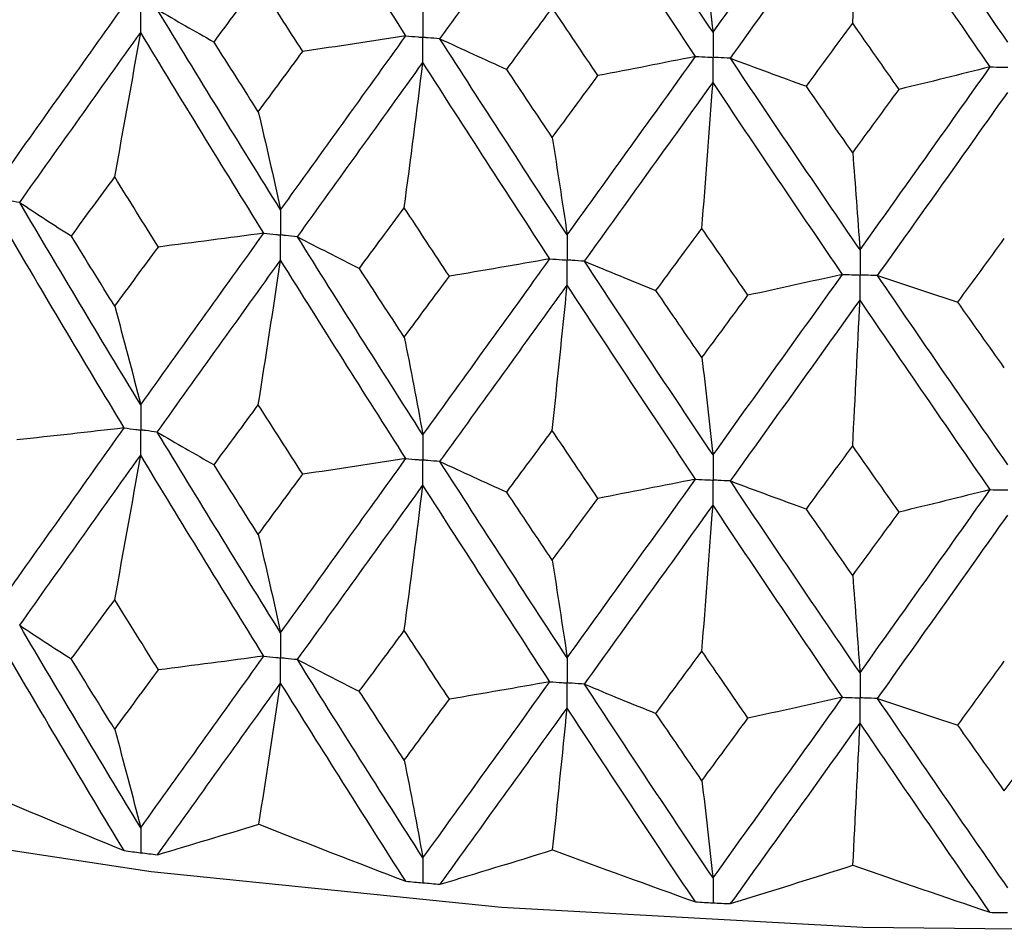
# Paper-space layout '_Dimetric' of a CAD drawing. Header units: millimetres. Extents: x -25 to 126, y -9 to 379.
# Tile 2 of 51: x -7.63 to -0.93, y 6.76 to 12.96. Entities that reach past the tile are written whole.
import ezdxf

# ---------------------------------------------------------------- set-up
doc = ezdxf.new("R2010")
doc.units = ezdxf.units.MM

psp = doc.layouts.new('_Dimetric')

# ---------------------------------------------------------------- linework, layer by layer
at = {"color": 7, "linetype": 'Continuous', "lineweight": 25}
for p, q in [((-6.8086, 7.2935), (-6.8059, 7.2932)), ((-4.8892, 7.0892), (-4.8864, 7.0889)), ((-2.9163, 6.9528), (-2.9134, 6.9527))]:
    psp.add_line(p, q, dxfattribs=at)
at = {"color": 7, "linetype": 'Continuous', "lineweight": 25, "flags": 128}
for points in [[(-17.8178, 10.8602), (-17.3611, 10.4927), (-16.1897, 9.7597), (-14.7412, 9.0839), (-13.0405, 8.4769), (-11.1166, 7.9492), (-9.0026, 7.5096), (-6.7345, 7.1658)], [(-6.7345, 7.1658), (-4.3512, 6.9236), (-1.8934, 6.7871), (0.5967, 6.7588), (3.0767, 6.8391), (5.504, 7.0265), (7.8371, 7.318), (10.0361, 7.7085), (12.0634, 8.1913), (13.8843, 8.7582), (15.4677, 9.3995), (16.7864, 10.1042), (17.8178, 10.8602)]]:
    psp.add_lwpolyline(points, dxfattribs=at)
at = {"color": 7, "linetype": 'Continuous', "lineweight": 25}
for points in [[(-5.0023, 12.8481), (-5.2881, 13.2964), (-5.5723, 13.7471), (-5.8542, 14.1994)], [(-2.9134, 12.8727), (-3.206, 13.3102), (-3.4977, 13.7503), (-3.7878, 14.192)], [(-2.9134, 12.8727), (-2.6208, 13.2804), (-2.3271, 13.6905), (-2.0328, 14.1024)], [(-0.9084, 12.8059), (-1.2041, 13.2332), (-1.4996, 13.663), (-1.7942, 14.0944)], [(-4.7704, 12.8278), (-4.4836, 13.226), (-4.1951, 13.6266), (-3.9053, 14.0289)], [(-3.0318, 12.7077), (-3.3241, 13.1459), (-3.6155, 13.5866), (-3.9053, 14.0289)], [(-2.7949, 12.6956), (-2.502, 13.104), (-2.208, 13.5147), (-1.9135, 13.9273)], [(-1.9632, 12.9346), (-1.9463, 13.2648), (-1.9298, 13.5957), (-1.9135, 13.9273)], [(-1.0281, 12.6368), (-1.3237, 13.0647), (-1.619, 13.4951), (-1.9135, 13.9273)], [(-2.989, 13.535), (-2.9633, 13.3171), (-2.9381, 13.0963), (-2.9134, 12.8727)], [(-6.3073, 12.8058), (-6.2072, 12.9415), (-6.1068, 13.0776), (-6.0062, 13.2138)], [(-5.7036, 12.7416), (-5.8047, 12.8987), (-5.9056, 13.0561), (-6.0062, 13.2138)], [(-7.739, 11.9021), (-7.4681, 12.2841), (-7.1943, 12.669), (-6.9179, 13.0563)], [(-6.6937, 13.0281), (-6.5668, 12.9536), (-6.438, 12.8795), (-6.3073, 12.8058)], [(-5.8542, 11.6647), (-6.1361, 12.1163), (-6.4161, 12.571), (-6.6937, 13.0281)], [(-4.3164, 12.6202), (-4.2133, 12.7595), (-4.1101, 12.8991), (-4.0067, 13.0389)], [(-3.6959, 12.5774), (-3.7997, 12.7309), (-3.9033, 12.8848), (-4.0067, 13.0389)], [(-2.2782, 12.505), (-2.1733, 12.6479), (-2.0683, 12.7911), (-1.9632, 12.9346)], [(-1.6477, 12.484), (-1.7529, 12.6339), (-1.8581, 12.7841), (-1.9632, 12.9346)], [(-7.6291, 11.7153), (-7.3575, 12.0977), (-7.083, 12.4832), (-6.806, 12.871)], [(-6.9827, 11.8884), (-6.9226, 12.2152), (-6.8637, 12.5427), (-6.806, 12.871)], [(-5.9684, 11.5061), (-6.2496, 11.9582), (-6.529, 12.4134), (-6.806, 12.871)], [(-6.0062, 12.3322), (-6.1068, 12.4897), (-6.2072, 12.6476), (-6.3073, 12.8058)], [(-5.8542, 11.6647), (-5.5724, 12.0563), (-5.2882, 12.451), (-5.0023, 12.8481)], [(-5.0023, 12.8481), (-5.2351, 12.8119), (-5.4689, 12.7764), (-5.7036, 12.7416)], [(-4.7704, 12.8278), (-4.6209, 12.7582), (-4.4695, 12.689), (-4.3164, 12.6202)], [(-3.9053, 11.4942), (-4.195, 11.9358), (-4.4835, 12.3806), (-4.7704, 12.8278)], [(-6.0062, 12.3322), (-5.9056, 12.4683), (-5.8048, 12.6048), (-5.7036, 12.7416)], [(-5.7399, 11.4818), (-5.4575, 11.8739), (-5.1729, 12.2691), (-4.8864, 12.6667)], [(-5.0133, 11.6788), (-4.9702, 12.0074), (-4.9279, 12.3367), (-4.8864, 12.6667)], [(-4.0226, 11.3316), (-4.3119, 11.7737), (-4.6, 12.219), (-4.8864, 12.6667)], [(-3.9053, 11.4942), (-3.6156, 11.8958), (-3.3242, 12.3005), (-3.0318, 12.7077)], [(-3.0318, 12.7077), (-3.2521, 12.6636), (-3.4734, 12.6202), (-3.6959, 12.5774)], [(-2.7949, 12.6956), (-2.6243, 12.6316), (-2.4521, 12.5681), (-2.2782, 12.505)], [(-1.9135, 11.3925), (-2.2079, 11.8239), (-2.5019, 12.2585), (-2.7949, 12.6956)], [(-4.0067, 12.1573), (-4.1101, 12.3112), (-4.2133, 12.4656), (-4.3164, 12.6202)], [(-1.9135, 11.3925), (-1.6191, 11.8043), (-1.3238, 12.2193), (-1.0281, 12.6368)], [(-1.0281, 12.6368), (-1.2333, 12.5853), (-1.4399, 12.5344), (-1.6477, 12.484)], [(-4.0067, 12.1573), (-3.9033, 12.297), (-3.7997, 12.437), (-3.6959, 12.5774)], [(-3.7878, 11.3154), (-3.4977, 11.7174), (-3.2061, 12.1227), (-2.9134, 12.5305)], [(-2.989, 11.539), (-2.9633, 11.8688), (-2.9381, 12.1993), (-2.9134, 12.5305)], [(-2.0328, 11.2258), (-2.327, 11.6577), (-2.6207, 12.0928), (-2.9134, 12.5305)], [(-1.9632, 12.053), (-2.0683, 12.2033), (-2.1733, 12.354), (-2.2782, 12.505)], [(-1.9632, 12.053), (-1.8581, 12.1963), (-1.753, 12.34), (-1.6477, 12.484)], [(-1.7942, 11.2178), (-1.4996, 11.6301), (-1.2042, 12.0456), (-0.9084, 12.4637)], [(-6.0062, 12.3322), (-5.9546, 12.1125), (-5.9039, 11.8899), (-5.8542, 11.6647)], [(-4.0067, 12.1573), (-3.9722, 11.939), (-3.9384, 11.718), (-3.9053, 11.4942)], [(-1.9632, 12.053), (-1.9463, 11.8356), (-1.9298, 11.6155), (-1.9135, 11.3925)], [(-7.2777, 11.4867), (-7.1797, 11.6202), (-7.0813, 11.7541), (-6.9827, 11.8884)], [(-6.6858, 11.4121), (-6.7851, 11.5705), (-6.884, 11.7293), (-6.9827, 11.8884)], [(-7.6291, 11.7153), (-7.5139, 11.6388), (-7.3968, 11.5625), (-7.2777, 11.4867)], [(-6.806, 10.3386), (-7.083, 10.7961), (-7.3574, 11.2548), (-7.6291, 11.7153)], [(-5.3187, 11.2666), (-5.2171, 11.4037), (-5.1153, 11.5411), (-5.0133, 11.6788)], [(-4.7067, 11.2131), (-4.8091, 11.368), (-4.9113, 11.5232), (-5.0133, 11.6788)], [(-6.9179, 10.1818), (-7.1943, 10.6399), (-7.4681, 11.0995), (-7.739, 11.5605)], [(-3.3014, 11.116), (-3.1974, 11.2567), (-3.0933, 11.3977), (-2.989, 11.539)], [(-2.6759, 11.0841), (-2.7804, 11.2354), (-2.8848, 11.387), (-2.989, 11.539)], [(-6.9827, 11.0092), (-7.0814, 11.1682), (-7.1797, 11.3274), (-7.2777, 11.4867)], [(-6.806, 10.3386), (-6.5289, 10.7263), (-6.2497, 11.1152), (-5.9684, 11.5061)], [(-5.9684, 11.5061), (-6.2067, 11.4741), (-6.4459, 11.4427), (-6.6858, 11.4121)], [(-5.7399, 11.4818), (-5.6013, 11.4096), (-5.4609, 11.3379), (-5.3187, 11.2666)], [(-4.8864, 10.1343), (-5.1729, 10.582), (-5.4574, 11.0309), (-5.7399, 11.4818)], [(-1.2479, 11.0366), (-1.1427, 11.1808), (-1.0374, 11.3255), (-0.932, 11.4705)], [(-6.9827, 11.0092), (-6.884, 11.1433), (-6.7851, 11.2776), (-6.6858, 11.4121)], [(-6.6937, 10.1535), (-6.416, 10.5419), (-6.1361, 10.9316), (-5.8542, 11.323)], [(-6.0062, 10.3386), (-5.9546, 10.666), (-5.9039, 10.9941), (-5.8542, 11.323)], [(-5.0023, 9.9735), (-5.2883, 10.4219), (-5.5724, 10.8716), (-5.8542, 11.323)], [(-4.8864, 10.1343), (-4.6, 10.5319), (-4.312, 10.9307), (-4.0226, 11.3316)], [(-4.0226, 11.3316), (-4.2496, 11.2914), (-4.4777, 11.2519), (-4.7067, 11.2131)], [(-5.0133, 10.7996), (-5.1154, 10.9551), (-5.2171, 11.1108), (-5.3187, 11.2666)], [(-3.7878, 11.3154), (-3.6273, 11.2484), (-3.4652, 11.182), (-3.3014, 11.116)], [(-2.9134, 9.998), (-3.2062, 10.4356), (-3.4977, 10.8745), (-3.7878, 11.3154)], [(-5.0133, 10.7996), (-4.9113, 10.9373), (-4.8091, 11.0751), (-4.7067, 11.2131)], [(-2.9134, 9.998), (-2.6206, 10.4057), (-2.3271, 10.8147), (-2.0328, 11.2258)], [(-2.0328, 11.2258), (-2.246, 11.1779), (-2.4604, 11.1307), (-2.6759, 11.0841)], [(-1.7942, 11.2178), (-1.6136, 11.1569), (-1.4315, 11.0965), (-1.2479, 11.0366)], [(-0.9084, 9.9313), (-1.2043, 10.3586), (-1.4996, 10.7872), (-1.7942, 11.2178)], [(-4.7704, 9.9532), (-4.4835, 10.3515), (-4.195, 10.7512), (-3.9053, 11.1525)], [(-4.0067, 10.1636), (-3.9722, 10.4926), (-3.9384, 10.8222), (-3.9053, 11.1525)], [(-3.0318, 9.8332), (-3.3243, 10.2714), (-3.6155, 10.7111), (-3.9053, 11.1525)], [(-2.989, 10.6598), (-3.0933, 10.8117), (-3.1974, 10.9638), (-3.3014, 11.116)], [(-2.989, 10.6598), (-2.8848, 10.8011), (-2.7804, 10.9425), (-2.6759, 11.0841)], [(-2.7949, 9.8211), (-2.5018, 10.2294), (-2.2079, 10.6393), (-1.9135, 11.0509)], [(-1.9632, 10.0593), (-1.9463, 10.3892), (-1.9298, 10.7197), (-1.9135, 11.0509)], [(-1.0281, 9.7622), (-1.3239, 10.1902), (-1.6191, 10.6197), (-1.9135, 11.0509)], [(-6.9827, 11.0092), (-6.9226, 10.7885), (-6.8637, 10.5649), (-6.806, 10.3386)], [(-0.932, 10.5913), (-1.0374, 10.7396), (-1.1427, 10.888), (-1.2479, 11.0366)], [(-5.0133, 10.7996), (-4.9702, 10.5807), (-4.9279, 10.3589), (-4.8864, 10.1343)], [(-2.989, 10.6598), (-2.9633, 10.4421), (-2.9381, 10.2215), (-2.9134, 9.998)], [(-6.3072, 9.9312), (-6.2071, 10.0668), (-6.1068, 10.2026), (-6.0062, 10.3386)], [(-5.7037, 9.8669), (-5.8048, 10.024), (-5.9057, 10.1812), (-6.0062, 10.3386)], [(-7.739, 9.0266), (-7.468, 9.4095), (-7.1942, 9.7948), (-6.9179, 10.1818)], [(-6.9179, 10.1818), (-7.1609, 10.1539), (-7.4046, 10.1267), (-7.6489, 10.1002)], [(-6.6937, 10.1535), (-6.5668, 10.079), (-6.4379, 10.0049), (-6.3072, 9.9312)], [(-5.8542, 8.7891), (-6.1362, 9.2417), (-6.4162, 9.6968), (-6.6937, 10.1535)], [(-4.3163, 9.7456), (-4.2133, 9.8847), (-4.11, 10.0241), (-4.0067, 10.1636)], [(-3.696, 9.7027), (-3.7997, 9.8562), (-3.9033, 10.0098), (-4.0067, 10.1636)], [(-2.2782, 9.6304), (-2.1733, 9.7732), (-2.0683, 9.9162), (-1.9632, 10.0593)], [(-1.6478, 9.6094), (-1.753, 9.7592), (-1.8582, 9.9092), (-1.9632, 10.0593)], [(-7.6292, 8.8396), (-7.3574, 9.223), (-7.0828, 9.6089), (-6.806, 9.9965)], [(-6.9827, 9.0137), (-6.9226, 9.3405), (-6.8637, 9.6681), (-6.806, 9.9965)], [(-5.9683, 8.6303), (-6.2497, 9.0835), (-6.5291, 9.5391), (-6.806, 9.9965)], [(-6.0062, 9.4574), (-6.1068, 9.6151), (-6.2072, 9.773), (-6.3072, 9.9312)], [(-5.8542, 8.7891), (-5.5722, 9.1817), (-5.2881, 9.5767), (-5.0023, 9.9735)], [(-5.0023, 9.9735), (-5.2352, 9.9373), (-5.469, 9.9018), (-5.7037, 9.8669)], [(-4.7704, 9.9532), (-4.6208, 9.8836), (-4.4695, 9.8144), (-4.3163, 9.7456)], [(-3.9053, 8.6186), (-4.1951, 9.0612), (-4.4837, 9.5064), (-4.7704, 9.9532)], [(-6.0062, 9.4574), (-5.9056, 9.5937), (-5.8048, 9.7302), (-5.7037, 9.8669)], [(-5.74, 8.606), (-5.4574, 8.9992), (-5.1728, 9.3948), (-4.8864, 9.7922)], [(-5.0133, 8.8041), (-4.9702, 9.1328), (-4.9279, 9.4621), (-4.8864, 9.7922)], [(-4.0226, 8.4558), (-4.312, 8.899), (-4.6001, 9.3447), (-4.8864, 9.7922)], [(-3.9053, 8.6186), (-3.6154, 9.0212), (-3.3241, 9.4263), (-3.0318, 9.8332)], [(-3.0318, 9.8332), (-3.2521, 9.7891), (-3.4735, 9.7456), (-3.696, 9.7027)], [(-2.7949, 9.8211), (-2.6243, 9.757), (-2.452, 9.6935), (-2.2782, 9.6304)], [(-1.9135, 8.517), (-2.2081, 8.9494), (-2.502, 9.3843), (-2.7949, 9.8211)], [(-4.0067, 9.2825), (-4.1101, 9.4366), (-4.2133, 9.591), (-4.3163, 9.7456)], [(-1.9135, 8.517), (-1.619, 8.9298), (-1.3237, 9.3451), (-1.0281, 9.7622)], [(-1.0281, 9.7622), (-1.2334, 9.7107), (-1.4399, 9.6598), (-1.6478, 9.6094)], [(-4.0067, 9.2825), (-3.9033, 9.4223), (-3.7997, 9.5624), (-3.696, 9.7027)], [(-3.7878, 8.4396), (-3.4976, 8.8427), (-3.206, 9.2484), (-2.9134, 9.656)], [(-2.989, 8.6643), (-2.9633, 8.9942), (-2.9381, 9.3247), (-2.9134, 9.656)], [(-2.0327, 8.35), (-2.3271, 8.783), (-2.6208, 9.2185), (-2.9134, 9.656)], [(-1.9632, 9.1782), (-2.0683, 9.3287), (-2.1733, 9.4794), (-2.2782, 9.6304)], [(-1.9632, 9.1782), (-1.8581, 9.3217), (-1.753, 9.4654), (-1.6478, 9.6094)], [(-1.7942, 8.3421), (-1.4995, 8.7554), (-1.2041, 9.1714), (-0.9084, 9.5892)], [(-6.0062, 9.4574), (-5.9546, 9.2375), (-5.9039, 9.0147), (-5.8542, 8.7891)], [(-4.0067, 9.2825), (-3.9722, 9.0641), (-3.9384, 8.8428), (-3.9053, 8.6186)], [(-1.9632, 9.1782), (-1.9463, 8.9607), (-1.9298, 8.7402), (-1.9135, 8.517)], [(-7.2781, 8.6109), (-7.18, 8.7449), (-7.0815, 8.8791), (-6.9827, 9.0137)], [(-6.6854, 8.5362), (-6.7848, 8.6951), (-6.8839, 8.8542), (-6.9827, 9.0137)], [(-7.6292, 8.8396), (-7.5141, 8.763), (-7.3971, 8.6868), (-7.2781, 8.6109)], [(-6.806, 7.4621), (-7.0827, 7.9183), (-7.3573, 8.3777), (-7.6292, 8.8396)], [(-5.3191, 8.3908), (-5.2174, 8.5283), (-5.1155, 8.6661), (-5.0133, 8.8041)], [(-4.7062, 8.3372), (-4.8088, 8.4926), (-4.9112, 8.6482), (-5.0133, 8.8041)], [(-6.9193, 7.3077), (-7.1949, 7.7637), (-7.4683, 8.2228), (-7.739, 8.6845)], [(-3.3018, 8.2402), (-3.1977, 8.3813), (-3.0934, 8.5227), (-2.989, 8.6643)], [(-2.6755, 8.2083), (-2.7801, 8.36), (-2.8846, 8.512), (-2.989, 8.6643)], [(-6.9827, 8.1322), (-7.0814, 8.2914), (-7.1799, 8.451), (-7.2781, 8.6109)], [(-6.806, 7.4621), (-6.5292, 7.8486), (-6.2499, 8.2382), (-5.9683, 8.6303)], [(-5.9683, 8.6303), (-6.2065, 8.5983), (-6.4456, 8.5669), (-6.6854, 8.5362)], [(-5.74, 8.606), (-5.6015, 8.5339), (-5.4612, 8.4622), (-5.3191, 8.3908)], [(-4.8864, 7.2578), (-5.1726, 7.7042), (-5.4573, 8.1539), (-5.74, 8.606)], [(-1.2483, 8.1607), (-1.1429, 8.3055), (-1.0375, 8.4505), (-0.932, 8.5958)], [(-6.9827, 8.1322), (-6.8839, 8.2666), (-6.7848, 8.4012), (-6.6854, 8.5362)], [(-6.6923, 7.2791), (-6.4154, 7.6655), (-6.1359, 8.055), (-5.8542, 8.447)], [(-6.0022, 7.4871), (-5.9519, 7.8064), (-5.9026, 8.1263), (-5.8542, 8.447)], [(-5.0037, 7.0994), (-5.2889, 7.5456), (-5.5726, 7.995), (-5.8542, 8.447)], [(-4.8864, 7.2578), (-4.6003, 7.6542), (-4.3122, 8.0537), (-4.0226, 8.4558)], [(-4.0226, 8.4558), (-4.2494, 8.4156), (-4.4773, 8.3761), (-4.7062, 8.3372)], [(-3.7878, 8.4396), (-3.6275, 8.3727), (-3.4655, 8.3062), (-3.3018, 8.2402)], [(-2.9134, 7.1216), (-3.2058, 7.5579), (-3.4975, 7.9974), (-3.7878, 8.4396)], [(-5.0133, 7.9227), (-5.1155, 8.0784), (-5.2174, 8.2344), (-5.3191, 8.3908)], [(-5.0133, 7.9227), (-4.9112, 8.0605), (-4.8088, 8.1987), (-4.7062, 8.3372)], [(-2.9134, 7.1216), (-2.621, 7.528), (-2.3273, 7.9377), (-2.0327, 8.35)], [(-2.0327, 8.35), (-2.2458, 8.3022), (-2.46, 8.2549), (-2.6755, 8.2083)], [(-1.7942, 8.3421), (-1.6138, 8.2811), (-1.4318, 8.2207), (-1.2483, 8.1607)], [(-0.9084, 7.0548), (-1.2039, 7.4808), (-1.4994, 7.9101), (-1.7942, 8.3421)], [(-4.769, 7.0789), (-4.4829, 7.4751), (-4.1948, 7.8745), (-3.9053, 8.2765)], [(-4.004, 7.3123), (-3.9705, 7.633), (-3.9375, 7.9544), (-3.9053, 8.2765)], [(-3.0333, 6.959), (-3.3249, 7.3951), (-3.6157, 7.8345), (-3.9053, 8.2765)], [(-2.989, 7.7829), (-3.0934, 7.935), (-3.1977, 8.0874), (-3.3018, 8.2402)], [(-2.989, 7.7829), (-2.8847, 7.9243), (-2.7801, 8.0661), (-2.6755, 8.2083)], [(-2.7934, 6.9468), (-2.5012, 7.3531), (-2.2077, 7.7626), (-1.9135, 8.1749)], [(-1.9619, 7.2081), (-1.9455, 7.5297), (-1.9293, 7.8519), (-1.9135, 8.1749)], [(-1.0296, 6.8881), (-1.3245, 7.3139), (-1.6193, 7.743), (-1.9135, 8.1749)], [(-6.9827, 8.1322), (-6.9226, 7.9116), (-6.8637, 7.6882), (-6.806, 7.4621)], [(-0.932, 7.7144), (-1.0375, 7.8628), (-1.1429, 8.0116), (-1.2483, 8.1607)], [(-0.932, 7.7144), (-0.8265, 7.8595), (-0.721, 8.005), (-0.6154, 8.1508)], [(-5.0133, 7.9227), (-4.9702, 7.7038), (-4.9279, 7.4822), (-4.8864, 7.2578)], [(-2.989, 7.7829), (-2.9633, 7.5652), (-2.9381, 7.3448), (-2.9134, 7.1216)], [(-7.9347, 7.7305), (-7.5957, 7.5868), (-7.2572, 7.4459), (-6.9193, 7.3077)], [(-6.6923, 7.2791), (-6.4675, 7.3464), (-6.2375, 7.4157), (-6.0022, 7.4871)], [(-6.0022, 7.4871), (-5.6681, 7.3551), (-5.3352, 7.2259), (-5.0037, 7.0994)], [(-4.769, 7.0789), (-4.5187, 7.1544), (-4.2636, 7.2322), (-4.004, 7.3123)], [(-4.004, 7.3123), (-3.6784, 7.1918), (-3.3548, 7.0741), (-3.0333, 6.959)], [(-2.7934, 6.9468), (-2.5203, 7.0315), (-2.2431, 7.1186), (-1.9619, 7.2081)], [(-1.9619, 7.2081), (-1.6484, 7.0988), (-1.3376, 6.9921), (-1.0296, 6.8881)]]:
    psp.add_open_spline(points, degree=3, dxfattribs=at)
for points, knots in [([(-6.806, 12.871), (-6.8059, 12.9172), (-6.8059, 12.9633), (-6.8059, 13.0094), (-6.8059, 13.0203), (-6.8059, 13.0312), (-6.8059, 13.0421)], [0, 0, 0, 0, 0.0001467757, 0.0001467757, 0.0001467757, 0.0001814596, 0.0001814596, 0.0001814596, 0.0001814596]), ([(-4.8864, 13.0089), (-4.8864, 12.9628), (-4.8864, 12.9167), (-4.8864, 12.8706), (-4.8864, 12.8597), (-4.8864, 12.8488), (-4.8864, 12.8379)], [0, 0, 0, 0, 0.0001467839, 0.0001467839, 0.0001467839, 0.0001814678, 0.0001814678, 0.0001814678, 0.0001814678]), ([(-2.9134, 12.8727), (-2.9134, 12.8266), (-2.9134, 12.7804), (-2.9134, 12.7343), (-2.9134, 12.7234), (-2.9134, 12.7125), (-2.9134, 12.7016)], [0, 0, 0, 0, 0.0001467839, 0.0001467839, 0.0001467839, 0.0001814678, 0.0001814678, 0.0001814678, 0.0001814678]), ([(-5.0023, 12.8481), (-4.9748, 12.8456), (-4.9474, 12.8432), (-4.9199, 12.8408), (-4.9088, 12.8398), (-4.8976, 12.8389), (-4.8864, 12.8379)], [0, 0, 0, 0, 0.0000851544, 0.0000851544, 0.0000851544, 0.0001198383, 0.0001198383, 0.0001198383, 0.0001198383]), ([(-4.7704, 12.8278), (-4.7979, 12.8302), (-4.8254, 12.8326), (-4.8529, 12.8349), (-4.864, 12.8359), (-4.8752, 12.8369), (-4.8864, 12.8379)], [0, 0, 0, 0, 0.0000851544, 0.0000851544, 0.0000851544, 0.0001198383, 0.0001198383, 0.0001198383, 0.0001198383]), ([(-4.8864, 12.6667), (-4.8864, 12.7129), (-4.8864, 12.759), (-4.8864, 12.8052), (-4.8864, 12.8161), (-4.8864, 12.827), (-4.8864, 12.8379)], [0, 0, 0, 0, 0.0001467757, 0.0001467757, 0.0001467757, 0.0001814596, 0.0001814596, 0.0001814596, 0.0001814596]), ([(-3.0318, 12.7077), (-3.0038, 12.7063), (-2.9757, 12.7048), (-2.9477, 12.7034), (-2.9362, 12.7028), (-2.9248, 12.7022), (-2.9134, 12.7016)], [0, 0, 0, 0, 0.0000851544, 0.0000851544, 0.0000851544, 0.0001198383, 0.0001198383, 0.0001198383, 0.0001198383]), ([(-2.7949, 12.6956), (-2.823, 12.697), (-2.851, 12.6985), (-2.8791, 12.6999), (-2.8905, 12.7005), (-2.9019, 12.701), (-2.9134, 12.7016)], [0, 0, 0, 0, 0.0000851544, 0.0000851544, 0.0000851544, 0.0001198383, 0.0001198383, 0.0001198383, 0.0001198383]), ([(-2.9134, 12.5305), (-2.9134, 12.5766), (-2.9134, 12.6228), (-2.9134, 12.6689), (-2.9134, 12.6798), (-2.9134, 12.6907), (-2.9134, 12.7016)], [0, 0, 0, 0, 0.0001467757, 0.0001467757, 0.0001467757, 0.0001814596, 0.0001814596, 0.0001814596, 0.0001814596]), ([(-1.0281, 12.6368), (-0.9998, 12.6363), (-0.9714, 12.6359), (-0.9431, 12.6354), (-0.9315, 12.6352), (-0.92, 12.635), (-0.9084, 12.6349)], [0, 0, 0, 0, 0.0000851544, 0.0000851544, 0.0000851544, 0.0001198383, 0.0001198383, 0.0001198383, 0.0001198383]), ([(-7.6291, 11.7153), (-7.6552, 11.7191), (-7.6812, 11.7229), (-7.7072, 11.7267), (-7.7178, 11.7283), (-7.7284, 11.7298), (-7.739, 11.7313)], [0, 0, 0, 0, 0.0000852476, 0.0000852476, 0.0000852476, 0.0001199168, 0.0001199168, 0.0001199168, 0.0001199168]), ([(-5.8542, 11.6647), (-5.8542, 11.6187), (-5.8542, 11.5726), (-5.8542, 11.5266), (-5.8542, 11.5157), (-5.8542, 11.5048), (-5.8542, 11.4939)], [0, 0, 0, 0, 0.0001465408, 0.0001465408, 0.0001465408, 0.0001812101, 0.0001812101, 0.0001812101, 0.0001812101]), ([(-5.9684, 11.5061), (-5.9413, 11.5032), (-5.9143, 11.5003), (-5.8872, 11.4974), (-5.8762, 11.4962), (-5.8652, 11.4951), (-5.8542, 11.4939)], [0, 0, 0, 0, 0.0000852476, 0.0000852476, 0.0000852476, 0.0001199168, 0.0001199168, 0.0001199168, 0.0001199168]), ([(-5.7399, 11.4818), (-5.767, 11.4846), (-5.7941, 11.4875), (-5.8211, 11.4904), (-5.8322, 11.4915), (-5.8432, 11.4927), (-5.8542, 11.4939)], [0, 0, 0, 0, 0.0000852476, 0.0000852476, 0.0000852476, 0.0001199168, 0.0001199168, 0.0001199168, 0.0001199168]), ([(-5.8542, 11.323), (-5.8542, 11.3691), (-5.8542, 11.4151), (-5.8542, 11.4612), (-5.8542, 11.4721), (-5.8542, 11.483), (-5.8542, 11.4939)], [0, 0, 0, 0, 0.000146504, 0.000146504, 0.000146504, 0.0001811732, 0.0001811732, 0.0001811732, 0.0001811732]), ([(-3.9053, 11.4942), (-3.9053, 11.4482), (-3.9052, 11.4021), (-3.9052, 11.3561), (-3.9052, 11.3452), (-3.9052, 11.3343), (-3.9052, 11.3234)], [0, 0, 0, 0, 0.0001465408, 0.0001465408, 0.0001465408, 0.0001812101, 0.0001812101, 0.0001812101, 0.0001812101]), ([(-1.9135, 11.3925), (-1.9135, 11.3465), (-1.9135, 11.3005), (-1.9135, 11.2544), (-1.9135, 11.2435), (-1.9135, 11.2326), (-1.9135, 11.2217)], [0, 0, 0, 0, 0.0001465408, 0.0001465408, 0.0001465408, 0.0001812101, 0.0001812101, 0.0001812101, 0.0001812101]), ([(-4.0226, 11.3316), (-3.9948, 11.3296), (-3.967, 11.3277), (-3.9392, 11.3257), (-3.9279, 11.325), (-3.9166, 11.3242), (-3.9052, 11.3234)], [0, 0, 0, 0, 0.0000852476, 0.0000852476, 0.0000852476, 0.0001199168, 0.0001199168, 0.0001199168, 0.0001199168]), ([(-3.9053, 11.1525), (-3.9053, 11.1986), (-3.9052, 11.2447), (-3.9052, 11.2907), (-3.9052, 11.3016), (-3.9052, 11.3125), (-3.9052, 11.3234)], [0, 0, 0, 0, 0.000146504, 0.000146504, 0.000146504, 0.0001811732, 0.0001811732, 0.0001811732, 0.0001811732]), ([(-3.7878, 11.3154), (-3.8156, 11.3172), (-3.8435, 11.3191), (-3.8713, 11.3211), (-3.8826, 11.3218), (-3.8939, 11.3226), (-3.9052, 11.3234)], [0, 0, 0, 0, 0.0000852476, 0.0000852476, 0.0000852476, 0.0001199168, 0.0001199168, 0.0001199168, 0.0001199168]), ([(-2.0328, 11.2258), (-2.0046, 11.2248), (-1.9763, 11.2238), (-1.948, 11.2229), (-1.9365, 11.2225), (-1.925, 11.2221), (-1.9135, 11.2217)], [0, 0, 0, 0, 0.0000852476, 0.0000852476, 0.0000852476, 0.0001199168, 0.0001199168, 0.0001199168, 0.0001199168]), ([(-1.7942, 11.2178), (-1.8225, 11.2187), (-1.8507, 11.2197), (-1.879, 11.2206), (-1.8905, 11.221), (-1.902, 11.2214), (-1.9135, 11.2217)], [0, 0, 0, 0, 0.0000852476, 0.0000852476, 0.0000852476, 0.0001199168, 0.0001199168, 0.0001199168, 0.0001199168]), ([(-1.9135, 11.0509), (-1.9135, 11.0969), (-1.9135, 11.143), (-1.9135, 11.1891), (-1.9135, 11.2), (-1.9135, 11.2108), (-1.9135, 11.2217)], [0, 0, 0, 0, 0.000146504, 0.000146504, 0.000146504, 0.0001811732, 0.0001811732, 0.0001811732, 0.0001811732]), ([(-6.806, 10.3386), (-6.8059, 10.2925), (-6.8059, 10.2464), (-6.8059, 10.2003), (-6.8059, 10.1894), (-6.8059, 10.1785), (-6.8059, 10.1676)], [0, 0, 0, 0, 0.0001467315, 0.0001467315, 0.0001467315, 0.0001814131, 0.0001814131, 0.0001814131, 0.0001814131]), ([(-6.9179, 10.1818), (-6.8914, 10.1784), (-6.8649, 10.175), (-6.8383, 10.1717), (-6.8275, 10.1703), (-6.8167, 10.1689), (-6.8059, 10.1676)], [0, 0, 0, 0, 0.0000851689, 0.0000851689, 0.0000851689, 0.0001198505, 0.0001198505, 0.0001198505, 0.0001198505]), ([(-6.806, 9.9965), (-6.8059, 10.0426), (-6.8059, 10.0888), (-6.8059, 10.1349), (-6.8059, 10.1458), (-6.8059, 10.1567), (-6.8059, 10.1676)], [0, 0, 0, 0, 0.0001467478, 0.0001467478, 0.0001467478, 0.0001814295, 0.0001814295, 0.0001814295, 0.0001814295]), ([(-6.6937, 10.1535), (-6.7203, 10.1568), (-6.7469, 10.1602), (-6.7735, 10.1635), (-6.7843, 10.1649), (-6.7951, 10.1662), (-6.8059, 10.1676)], [0, 0, 0, 0, 0.0000851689, 0.0000851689, 0.0000851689, 0.0001198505, 0.0001198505, 0.0001198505, 0.0001198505]), ([(-4.8864, 10.1343), (-4.8864, 10.0882), (-4.8864, 10.0421), (-4.8864, 9.996), (-4.8864, 9.9851), (-4.8864, 9.9742), (-4.8864, 9.9633)], [0, 0, 0, 0, 0.0001467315, 0.0001467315, 0.0001467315, 0.0001814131, 0.0001814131, 0.0001814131, 0.0001814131]), ([(-2.9134, 9.998), (-2.9134, 9.952), (-2.9134, 9.9059), (-2.9134, 9.8598), (-2.9134, 9.8489), (-2.9134, 9.838), (-2.9134, 9.8271)], [0, 0, 0, 0, 0.0001467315, 0.0001467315, 0.0001467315, 0.0001814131, 0.0001814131, 0.0001814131, 0.0001814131]), ([(-5.0023, 9.9735), (-4.9748, 9.9711), (-4.9474, 9.9687), (-4.9199, 9.9663), (-4.9088, 9.9653), (-4.8976, 9.9643), (-4.8864, 9.9633)], [0, 0, 0, 0, 0.0000851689, 0.0000851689, 0.0000851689, 0.0001198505, 0.0001198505, 0.0001198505, 0.0001198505]), ([(-4.7704, 9.9532), (-4.7979, 9.9556), (-4.8254, 9.958), (-4.8529, 9.9604), (-4.864, 9.9614), (-4.8752, 9.9623), (-4.8864, 9.9633)], [0, 0, 0, 0, 0.0000851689, 0.0000851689, 0.0000851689, 0.0001198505, 0.0001198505, 0.0001198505, 0.0001198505]), ([(-4.8864, 9.7922), (-4.8864, 9.8384), (-4.8864, 9.8845), (-4.8864, 9.9306), (-4.8864, 9.9415), (-4.8864, 9.9524), (-4.8864, 9.9633)], [0, 0, 0, 0, 0.0001467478, 0.0001467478, 0.0001467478, 0.0001814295, 0.0001814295, 0.0001814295, 0.0001814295]), ([(-3.0318, 9.8332), (-3.0038, 9.8317), (-2.9757, 9.8303), (-2.9476, 9.8288), (-2.9362, 9.8282), (-2.9248, 9.8276), (-2.9134, 9.8271)], [0, 0, 0, 0, 0.0000851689, 0.0000851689, 0.0000851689, 0.0001198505, 0.0001198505, 0.0001198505, 0.0001198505]), ([(-2.7949, 9.8211), (-2.8229, 9.8225), (-2.851, 9.8239), (-2.8791, 9.8253), (-2.8905, 9.8259), (-2.9019, 9.8265), (-2.9134, 9.8271)], [0, 0, 0, 0, 0.0000851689, 0.0000851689, 0.0000851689, 0.0001198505, 0.0001198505, 0.0001198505, 0.0001198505]), ([(-2.9134, 9.656), (-2.9134, 9.7021), (-2.9134, 9.7482), (-2.9134, 9.7944), (-2.9134, 9.8053), (-2.9134, 9.8162), (-2.9134, 9.8271)], [0, 0, 0, 0, 0.0001467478, 0.0001467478, 0.0001467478, 0.0001814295, 0.0001814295, 0.0001814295, 0.0001814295]), ([(-1.0281, 9.7622), (-0.9998, 9.7618), (-0.9714, 9.7613), (-0.9431, 9.7609), (-0.9315, 9.7607), (-0.92, 9.7605), (-0.9084, 9.7603)], [0, 0, 0, 0, 0.0000851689, 0.0000851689, 0.0000851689, 0.0001198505, 0.0001198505, 0.0001198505, 0.0001198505]), ([(-5.8542, 8.7891), (-5.8542, 8.743), (-5.8542, 8.6969), (-5.8542, 8.6508), (-5.8542, 8.6399), (-5.8542, 8.629), (-5.8542, 8.6181)], [0, 0, 0, 0, 0.0001467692, 0.0001467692, 0.0001467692, 0.0001814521, 0.0001814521, 0.0001814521, 0.0001814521]), ([(-5.9683, 8.6303), (-5.9413, 8.6274), (-5.9142, 8.6245), (-5.8872, 8.6216), (-5.8762, 8.6205), (-5.8652, 8.6193), (-5.8542, 8.6181)], [0, 0, 0, 0, 0.0000851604, 0.0000851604, 0.0000851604, 0.0001198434, 0.0001198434, 0.0001198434, 0.0001198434]), ([(-5.74, 8.606), (-5.767, 8.6089), (-5.7941, 8.6117), (-5.8211, 8.6146), (-5.8321, 8.6158), (-5.8432, 8.6169), (-5.8542, 8.6181)], [0, 0, 0, 0, 0.0000851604, 0.0000851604, 0.0000851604, 0.0001198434, 0.0001198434, 0.0001198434, 0.0001198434]), ([(-5.8542, 8.447), (-5.8542, 8.4932), (-5.8542, 8.5393), (-5.8542, 8.5854), (-5.8542, 8.5963), (-5.8542, 8.6072), (-5.8542, 8.6181)], [0, 0, 0, 0, 0.0001467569, 0.0001467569, 0.0001467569, 0.0001814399, 0.0001814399, 0.0001814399, 0.0001814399]), ([(-3.9053, 8.6186), (-3.9053, 8.5726), (-3.9052, 8.5264), (-3.9052, 8.4803), (-3.9052, 8.4694), (-3.9052, 8.4585), (-3.9052, 8.4476)], [0, 0, 0, 0, 0.0001467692, 0.0001467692, 0.0001467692, 0.0001814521, 0.0001814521, 0.0001814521, 0.0001814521]), ([(-1.9135, 8.517), (-1.9135, 8.4709), (-1.9135, 8.4248), (-1.9135, 8.3787), (-1.9135, 8.3678), (-1.9135, 8.3569), (-1.9135, 8.346)], [0, 0, 0, 0, 0.0001467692, 0.0001467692, 0.0001467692, 0.0001814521, 0.0001814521, 0.0001814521, 0.0001814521]), ([(-4.0226, 8.4558), (-3.9948, 8.4538), (-3.967, 8.4519), (-3.9392, 8.45), (-3.9279, 8.4492), (-3.9166, 8.4484), (-3.9052, 8.4476)], [0, 0, 0, 0, 0.0000851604, 0.0000851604, 0.0000851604, 0.0001198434, 0.0001198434, 0.0001198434, 0.0001198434]), ([(-3.9053, 8.2765), (-3.9053, 8.3227), (-3.9052, 8.3688), (-3.9052, 8.4149), (-3.9052, 8.4258), (-3.9052, 8.4367), (-3.9052, 8.4476)], [0, 0, 0, 0, 0.0001467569, 0.0001467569, 0.0001467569, 0.0001814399, 0.0001814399, 0.0001814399, 0.0001814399]), ([(-3.7878, 8.4396), (-3.8157, 8.4415), (-3.8435, 8.4434), (-3.8713, 8.4453), (-3.8826, 8.4461), (-3.8939, 8.4468), (-3.9052, 8.4476)], [0, 0, 0, 0, 0.0000851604, 0.0000851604, 0.0000851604, 0.0001198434, 0.0001198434, 0.0001198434, 0.0001198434]), ([(-2.0327, 8.35), (-2.0045, 8.349), (-1.9763, 8.3481), (-1.948, 8.3471), (-1.9365, 8.3467), (-1.925, 8.3464), (-1.9135, 8.346)], [0, 0, 0, 0, 0.0000851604, 0.0000851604, 0.0000851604, 0.0001198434, 0.0001198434, 0.0001198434, 0.0001198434]), ([(-1.7942, 8.3421), (-1.8225, 8.343), (-1.8508, 8.3439), (-1.879, 8.3448), (-1.8905, 8.3452), (-1.902, 8.3456), (-1.9135, 8.346)], [0, 0, 0, 0, 0.0000851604, 0.0000851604, 0.0000851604, 0.0001198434, 0.0001198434, 0.0001198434, 0.0001198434]), ([(-1.9135, 8.1749), (-1.9135, 8.221), (-1.9135, 8.2672), (-1.9135, 8.3133), (-1.9135, 8.3242), (-1.9135, 8.3351), (-1.9135, 8.346)], [0, 0, 0, 0, 0.0001467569, 0.0001467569, 0.0001467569, 0.0001814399, 0.0001814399, 0.0001814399, 0.0001814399]), ([(-6.806, 7.4621), (-6.8059, 7.4161), (-6.8059, 7.3701), (-6.8059, 7.324), (-6.8059, 7.3138), (-6.8059, 7.3035), (-6.8059, 7.2932)], [0, 0, 0, 0, 0.0001464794, 0.0001464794, 0.0001464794, 0.0001792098, 0.0001792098, 0.0001792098, 0.0001792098]), ([(-6.9193, 7.3077), (-6.9, 7.3052), (-6.8806, 7.3027), (-6.8613, 7.3002), (-6.8437, 7.298), (-6.8262, 7.2957), (-6.8086, 7.2935)], [0, 0, 0, 0, 0.0000621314, 0.0000621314, 0.0000621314, 0.0001184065, 0.0001184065, 0.0001184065, 0.0001184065]), ([(-6.8059, 7.2932), (-6.7874, 7.2909), (-6.769, 7.2886), (-6.7505, 7.2863), (-6.7311, 7.2839), (-6.7117, 7.2815), (-6.6923, 7.2791)], [0.0000029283, 0.0000029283, 0.0000029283, 0.0000029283, 0.0000621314, 0.0000621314, 0.0000621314, 0.0001242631, 0.0001242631, 0.0001242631, 0.0001242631]), ([(-4.8864, 7.2578), (-4.8864, 7.2118), (-4.8864, 7.1658), (-4.8864, 7.1198), (-4.8864, 7.1095), (-4.8864, 7.0992), (-4.8864, 7.0889)], [0, 0, 0, 0, 0.0001464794, 0.0001464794, 0.0001464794, 0.0001792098, 0.0001792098, 0.0001792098, 0.0001792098]), ([(-5.0037, 7.0994), (-4.9837, 7.0976), (-4.9637, 7.0958), (-4.9437, 7.094), (-4.9255, 7.0924), (-4.9074, 7.0908), (-4.8892, 7.0892)], [0, 0, 0, 0, 0.0000621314, 0.0000621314, 0.0000621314, 0.0001184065, 0.0001184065, 0.0001184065, 0.0001184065]), ([(-2.9134, 7.1216), (-2.9134, 7.0756), (-2.9134, 7.0296), (-2.9134, 6.9835), (-2.9134, 6.9732), (-2.9134, 6.963), (-2.9134, 6.9527)], [0, 0, 0, 0, 0.0001464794, 0.0001464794, 0.0001464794, 0.0001792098, 0.0001792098, 0.0001792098, 0.0001792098]), ([(-4.8864, 7.0889), (-4.8673, 7.0873), (-4.8482, 7.0856), (-4.8291, 7.084), (-4.8091, 7.0823), (-4.789, 7.0806), (-4.769, 7.0789)], [0.0000029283, 0.0000029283, 0.0000029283, 0.0000029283, 0.0000621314, 0.0000621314, 0.0000621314, 0.0001242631, 0.0001242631, 0.0001242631, 0.0001242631]), ([(-3.0333, 6.959), (-3.0128, 6.9579), (-2.9923, 6.9568), (-2.9719, 6.9557), (-2.9533, 6.9547), (-2.9348, 6.9538), (-2.9163, 6.9528)], [0, 0, 0, 0, 0.0000621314, 0.0000621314, 0.0000621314, 0.0001184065, 0.0001184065, 0.0001184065, 0.0001184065]), ([(-2.9134, 6.9527), (-2.8939, 6.9517), (-2.8744, 6.9507), (-2.8548, 6.9497), (-2.8344, 6.9487), (-2.8139, 6.9478), (-2.7934, 6.9468)], [0.0000029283, 0.0000029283, 0.0000029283, 0.0000029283, 0.0000621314, 0.0000621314, 0.0000621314, 0.0001242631, 0.0001242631, 0.0001242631, 0.0001242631]), ([(-1.0296, 6.8881), (-1.0089, 6.8877), (-0.9882, 6.8873), (-0.9675, 6.8869), (-0.9488, 6.8866), (-0.9301, 6.8863), (-0.9113, 6.886)], [0, 0, 0, 0, 0.0000621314, 0.0000621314, 0.0000621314, 0.0001184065, 0.0001184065, 0.0001184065, 0.0001184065])]:
    psp.add_open_spline(points, degree=3, knots=knots, dxfattribs=at)

doc.saveas('drawing.dxf')
